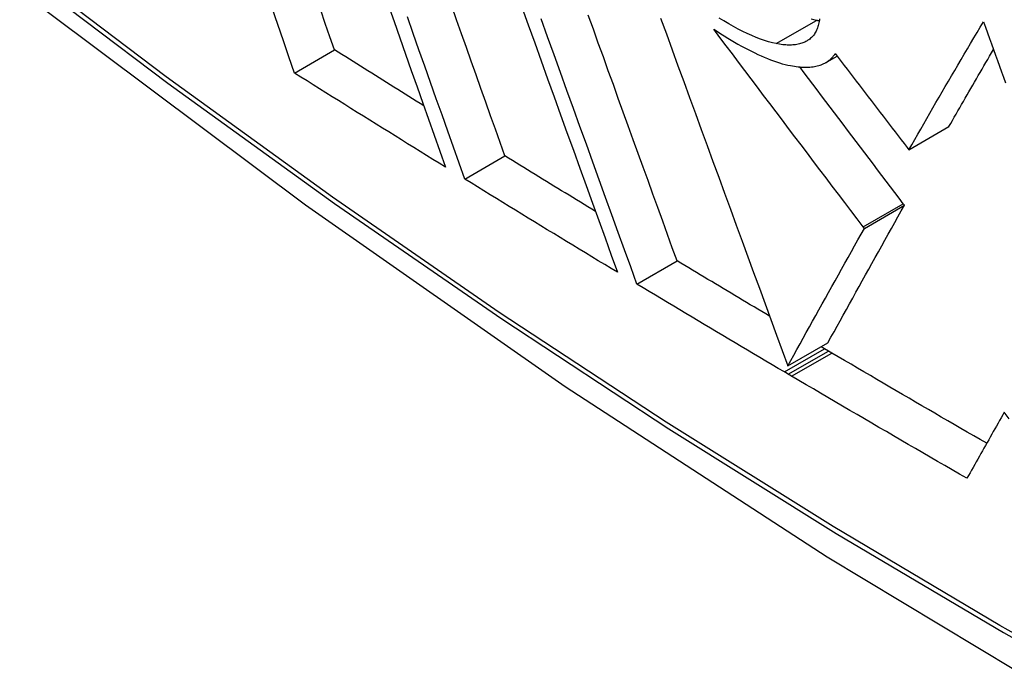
# Model space of a CAD drawing. Header units: inches. Extents: x 19 to 446, y 48 to 210.
# Tile 165 of 256: x 379.307 to 379.4516, y 190.6624 to 190.7575. Entities that reach past the tile are written whole.
import ezdxf

# ---------------------------------------------------------------- set-up
doc = ezdxf.new("R2010")
doc.units = ezdxf.units.IN
doc.header["$MEASUREMENT"] = 0
doc.layers.add('Visible Edges(ANSI)', color=7, linetype='Continuous', lineweight=25)
doc.layers.add('Visible Tangent Edges(ANSI)', color=7, linetype='Continuous', lineweight=25)

msp = doc.modelspace()

# ---------------------------------------------------------------- linework, layer by layer
at = {"layer": 'Visible Edges(ANSI)'}
for p, q in [((379.34739, 190.74967), (379.35327, 190.75306)), ((379.42541, 190.75121), (379.42707, 190.75217)), ((379.4376, 190.7384), (379.44349, 190.7418)), ((379.43734, 190.73874), (379.4376, 190.7384)), ((379.3724, 190.7341), (379.37828, 190.7375)), ((379.43107, 190.72686), (379.43696, 190.73026)), ((379.43696, 190.73026), (379.43679, 190.73049)), ((379.43107, 190.72686), (379.4309, 190.72708)), ((379.39768, 190.71869), (379.40358, 190.72209)), ((379.41983, 190.70667), (379.42573, 190.71007)), ((379.42524, 190.70918), (379.42472, 190.70949)), ((379.4258, 190.70885), (379.42524, 190.70918)), ((379.42628, 190.70856), (379.4258, 190.70885)), ((379.4199, 190.70544), (379.41934, 190.70578)), ((379.42038, 190.70516), (379.4199, 190.70544))]:
    msp.add_line(p, q, dxfattribs=at)
at = {"layer": 'Visible Edges(ANSI)', "flags": 128}
for points in [[(379.16485, 190.88663), (379.20066, 190.85248), (379.23703, 190.81971), (379.27391, 190.7884), (379.31125, 190.75858), (379.34902, 190.73032), (379.38715, 190.70366), (379.42561, 190.67865), (379.46434, 190.65535), (379.50331, 190.63379), (379.54248, 190.61404), (379.58179, 190.59613), (379.6212, 190.58012), (379.66068, 190.56606), (379.70017, 190.55399), (379.73964, 190.54398), (379.77902, 190.53608)], [(379.34739, 190.74967), (379.34657, 190.75203), (379.34575, 190.7544), (379.34493, 190.75679), (379.3441, 190.75918)], [(379.35327, 190.75306), (379.35259, 190.75501), (379.35191, 190.75697), (379.35123, 190.75893)], [(379.36115, 190.75967), (379.362, 190.75725), (379.36285, 190.75484), (379.36369, 190.75244), (379.36454, 190.75004), (379.36539, 190.74765), (379.36623, 190.74527), (379.36707, 190.74289), (379.3679, 190.74053), (379.36874, 190.73818), (379.36957, 190.73584)], [(379.37828, 190.7375), (379.37758, 190.73946), (379.37688, 190.74143), (379.37618, 190.74341), (379.37547, 190.7454), (379.37476, 190.7474), (379.37405, 190.7494), (379.37334, 190.75141), (379.37262, 190.75342), (379.37191, 190.75544), (379.37119, 190.75747), (379.37048, 190.75949)], [(379.38077, 190.75937), (379.38172, 190.75673), (379.38267, 190.75409), (379.38362, 190.75145), (379.38456, 190.74882), (379.38551, 190.74618), (379.38646, 190.74356), (379.3874, 190.74094), (379.38834, 190.73833), (379.38928, 190.73573), (379.39022, 190.73314), (379.39115, 190.73057), (379.39208, 190.728), (379.393, 190.72546), (379.39391, 190.72293), (379.39482, 190.72042)], [(379.3724, 190.7341), (379.37156, 190.73644), (379.37073, 190.73878), (379.36989, 190.74114), (379.36905, 190.74352), (379.3682, 190.7459), (379.36736, 190.74828), (379.36651, 190.75068), (379.36566, 190.75308), (379.36481, 190.75549), (379.36396, 190.75791)], [(379.39768, 190.71869), (379.39677, 190.7212), (379.39586, 190.72373), (379.39493, 190.72628), (379.394, 190.72884), (379.39307, 190.73142), (379.39213, 190.734), (379.39119, 190.7366), (379.39025, 190.73921), (379.3893, 190.74183), (379.38835, 190.74446), (379.3874, 190.74709), (379.38645, 190.74973), (379.3855, 190.75237), (379.38455, 190.75501), (379.3836, 190.75765)], [(379.40358, 190.72209), (379.40287, 190.72403), (379.40217, 190.72598), (379.40146, 190.72794), (379.40074, 190.72991), (379.40002, 190.73189), (379.3993, 190.73388), (379.39858, 190.73587), (379.39786, 190.73787), (379.39713, 190.73988), (379.3964, 190.7419), (379.39567, 190.74392), (379.39494, 190.74594), (379.39421, 190.74797), (379.39347, 190.75001), (379.39274, 190.75204), (379.392, 190.75408), (379.39127, 190.75612), (379.39053, 190.75816)], [(379.40115, 190.75772), (379.402, 190.75541), (379.40285, 190.75308), (379.4037, 190.75075), (379.40455, 190.74842), (379.40541, 190.74608), (379.40626, 190.74374), (379.40712, 190.74139), (379.40798, 190.73905), (379.40884, 190.7367), (379.40969, 190.73436), (379.41055, 190.73201), (379.41141, 190.72967), (379.41226, 190.72734), (379.41312, 190.72501), (379.41397, 190.72268), (379.41481, 190.72037), (379.41566, 190.71806), (379.4165, 190.71576), (379.41734, 190.71347), (379.41818, 190.71119), (379.41901, 190.70892), (379.41983, 190.70667)], [(379.41813, 190.75399), (379.41758, 190.75411), (379.417, 190.75427), (379.41641, 190.75445), (379.4158, 190.75466), (379.41517, 190.75491), (379.41453, 190.75518), (379.41388, 190.75547), (379.41321, 190.75579), (379.41253, 190.75614), (379.41185, 190.75651), (379.41115, 190.75691), (379.41045, 190.75732), (379.40975, 190.75775)], [(379.4245, 190.75762), (379.42447, 190.75742), (379.42444, 190.75722), (379.4244, 190.75703), (379.42436, 190.75684), (379.42431, 190.75666), (379.42425, 190.75649), (379.4242, 190.75632), (379.42413, 190.75615), (379.42406, 190.75599), (379.42399, 190.75583), (379.42391, 190.75568), (379.42382, 190.75554), (379.42373, 190.7554), (379.42363, 190.75526), (379.42353, 190.75514), (379.42342, 190.75501), (379.4233, 190.75489), (379.42318, 190.75478), (379.42306, 190.75467), (379.42292, 190.75457), (379.42278, 190.75448)], [(379.42403, 190.7574), (379.42365, 190.75748), (379.42327, 190.75757)], [(379.42445, 190.75732), (379.42444, 190.75732), (379.42442, 190.75733), (379.4244, 190.75733), (379.42438, 190.75733), (379.42437, 190.75734), (379.42435, 190.75734), (379.42433, 190.75734), (379.42431, 190.75734), (379.4243, 190.75735), (379.42428, 190.75735), (379.42426, 190.75735), (379.42424, 190.75736), (379.42423, 190.75736), (379.42421, 190.75736), (379.42419, 190.75737), (379.42417, 190.75737), (379.42416, 190.75737), (379.42414, 190.75738), (379.42412, 190.75738), (379.4241, 190.75738), (379.42409, 190.75739), (379.42407, 190.75739), (379.42405, 190.75739), (379.42403, 190.7574)], [(379.40896, 190.75612), (379.40948, 190.75578), (379.40999, 190.75545), (379.4105, 190.75512), (379.41101, 190.75481), (379.41151, 190.75451), (379.41201, 190.75421), (379.41251, 190.75392), (379.41301, 190.75364), (379.41351, 190.75338), (379.414, 190.75312), (379.41449, 190.75287), (379.41497, 190.75263), (379.41544, 190.75241), (379.41591, 190.7522), (379.41638, 190.75199), (379.41684, 190.75181), (379.41729, 190.75163), (379.41773, 190.75147), (379.41817, 190.75132), (379.4186, 190.75118), (379.41902, 190.75105), (379.41943, 190.75094), (379.41984, 190.75085), (379.42023, 190.75076)], [(379.4309, 190.72708), (379.42999, 190.72827), (379.42908, 190.72947), (379.42818, 190.73067), (379.42727, 190.73187), (379.42635, 190.73307), (379.42544, 190.73427), (379.42453, 190.73548), (379.42361, 190.73669), (379.4227, 190.7379), (379.42178, 190.73911), (379.42087, 190.74032), (379.41995, 190.74153), (379.41903, 190.74275), (379.41811, 190.74396), (379.4172, 190.74518), (379.41628, 190.7464), (379.41536, 190.74761), (379.41444, 190.74883), (379.41353, 190.75005), (379.41261, 190.75126), (379.4117, 190.75248), (379.41079, 190.75369), (379.40987, 190.75491), (379.40896, 190.75612)], [(379.4376, 190.7384), (379.43803, 190.73915), (379.43846, 190.73992), (379.4389, 190.74068), (379.43934, 190.74145), (379.43979, 190.74222), (379.44023, 190.74299), (379.44068, 190.74377), (379.44113, 190.74455), (379.44158, 190.74533), (379.44204, 190.74611), (379.44249, 190.7469), (379.44295, 190.74768), (379.44341, 190.74847), (379.44387, 190.74926), (379.44434, 190.75005), (379.4448, 190.75085), (379.44527, 190.75164), (379.44574, 190.75244), (379.44621, 190.75323), (379.44668, 190.75403), (379.44715, 190.75482), (379.44762, 190.75562), (379.4481, 190.75641), (379.44857, 190.75721)], [(379.44857, 190.75721), (379.44887, 190.75639), (379.44916, 190.75558), (379.44945, 190.75476), (379.44974, 190.75395), (379.45003, 190.75313), (379.45033, 190.75231), (379.45062, 190.7515), (379.45091, 190.75068), (379.4512, 190.74986), (379.4515, 190.74905), (379.45179, 190.74823)], [(379.42278, 190.75448), (379.42265, 190.75439), (379.4225, 190.75431), (379.42235, 190.75423), (379.4222, 190.75416), (379.42204, 190.7541), (379.42187, 190.75404), (379.42171, 190.75399), (379.42153, 190.75394), (379.42135, 190.7539), (379.42117, 190.75387), (379.42098, 190.75384), (379.42079, 190.75382), (379.42059, 190.7538), (379.42039, 190.75379), (379.42018, 190.75378), (379.41997, 190.75378), (379.41975, 190.75379), (379.41953, 190.7538), (379.41931, 190.75382), (379.41908, 190.75384), (379.41885, 190.75387), (379.41862, 190.75391), (379.41838, 190.75395), (379.41813, 190.75399)], [(379.36637, 190.74487), (379.36582, 190.74521), (379.36527, 190.74555), (379.36473, 190.74589), (379.36418, 190.74623), (379.36363, 190.74657), (379.36309, 190.74692), (379.36254, 190.74726), (379.36199, 190.7476), (379.36145, 190.74794), (379.3609, 190.74828), (379.36035, 190.74862), (379.35981, 190.74896), (379.35926, 190.7493), (379.35872, 190.74965), (379.35817, 190.74999), (379.35763, 190.75033), (379.35708, 190.75067), (379.35654, 190.75101), (379.35599, 190.75135), (379.35545, 190.7517), (379.3549, 190.75204), (379.35436, 190.75238), (379.35381, 190.75272), (379.35327, 190.75306)], [(379.44349, 190.7418), (379.44376, 190.74226), (379.44402, 190.74272), (379.44428, 190.74318), (379.44455, 190.74365), (379.44482, 190.74411), (379.44508, 190.74458), (379.44535, 190.74505), (379.44562, 190.74551), (379.44589, 190.74598), (379.44616, 190.74645), (379.44643, 190.74692), (379.44671, 190.7474), (379.44698, 190.74787), (379.44725, 190.74834), (379.44753, 190.74882), (379.4478, 190.7493), (379.44808, 190.74977), (379.44836, 190.75025), (379.44864, 190.75073), (379.44891, 190.75121), (379.44919, 190.75168), (379.44947, 190.75216), (379.44975, 190.75264), (379.45004, 190.75313)], [(379.42561, 190.75134), (379.42567, 190.75138), (379.42573, 190.75142), (379.42579, 190.75146), (379.42585, 190.7515), (379.4259, 190.75154), (379.42596, 190.75159), (379.42601, 190.75163), (379.42606, 190.75168), (379.42612, 190.75172), (379.42617, 190.75177), (379.42622, 190.75182), (379.42627, 190.75187), (379.42631, 190.75192), (379.42636, 190.75197), (379.42641, 190.75202), (379.42646, 190.75207), (379.4265, 190.75213), (379.42654, 190.75218), (379.42659, 190.75224), (379.42663, 190.75229), (379.42667, 190.75235), (379.42671, 190.75241), (379.42675, 190.75247), (379.42679, 190.75252)], [(379.42679, 190.75252), (379.42723, 190.75195), (379.42767, 190.75137), (379.42811, 190.7508), (379.42855, 190.75022), (379.42899, 190.74965), (379.42943, 190.74907), (379.42987, 190.74849), (379.43031, 190.74792), (379.43075, 190.74734), (379.43119, 190.74677), (379.43163, 190.74619), (379.43207, 190.74562), (379.43251, 190.74504), (379.43295, 190.74447), (379.43339, 190.74389), (379.43383, 190.74332), (379.43427, 190.74274), (379.43471, 190.74217), (379.43515, 190.7416), (379.43559, 190.74102), (379.43602, 190.74045), (379.43646, 190.73988), (379.4369, 190.73931), (379.43734, 190.73874)], [(379.42023, 190.75076), (379.42052, 190.75071), (379.42079, 190.75067), (379.42107, 190.75063), (379.42133, 190.75059), (379.4216, 190.75057), (379.42185, 190.75055), (379.42211, 190.75053), (379.42236, 190.75053), (379.4226, 190.75053), (379.42284, 190.75053), (379.42307, 190.75055), (379.4233, 190.75057), (379.42353, 190.7506), (379.42374, 190.75063), (379.42396, 190.75067), (379.42416, 190.75072), (379.42437, 190.75077), (379.42456, 190.75083), (379.42475, 190.7509), (379.42494, 190.75097), (379.42511, 190.75106), (379.42529, 190.75114), (379.42545, 190.75124), (379.42561, 190.75134)], [(379.43679, 190.73049), (379.43617, 190.73131), (379.43554, 190.73214), (379.43491, 190.73297), (379.43428, 190.7338), (379.43365, 190.73463), (379.43302, 190.73546), (379.43239, 190.73629), (379.43176, 190.73713), (379.43113, 190.73796), (379.43049, 190.7388), (379.42986, 190.73964), (379.42922, 190.74047), (379.42859, 190.74131), (379.42796, 190.74215), (379.42732, 190.74299), (379.42669, 190.74383), (379.42605, 190.74467), (379.42541, 190.74551), (379.42478, 190.74635), (379.42414, 190.7472), (379.42351, 190.74804), (379.42287, 190.74888), (379.42224, 190.74972), (379.4216, 190.75057)], [(379.36957, 190.73584), (379.36864, 190.73642), (379.36771, 190.73699), (379.36678, 190.73757), (379.36586, 190.73814), (379.36493, 190.73872), (379.364, 190.73929), (379.36308, 190.73987), (379.36215, 190.74044), (379.36122, 190.74102), (379.3603, 190.74159), (379.35938, 190.74217), (379.35845, 190.74274), (379.35753, 190.74332), (379.3566, 190.7439), (379.35568, 190.74447), (379.35476, 190.74505), (379.35384, 190.74563), (379.35292, 190.7462), (379.35199, 190.74678), (379.35107, 190.74736), (379.35015, 190.74794), (379.34923, 190.74852), (379.34831, 190.74909), (379.34739, 190.74967)], [(379.39159, 190.72935), (379.39103, 190.72969), (379.39048, 190.73003), (379.38992, 190.73036), (379.38937, 190.7307), (379.38881, 190.73104), (379.38826, 190.73138), (379.3877, 190.73172), (379.38715, 190.73206), (379.38659, 190.7324), (379.38604, 190.73274), (379.38548, 190.73308), (379.38493, 190.73342), (379.38437, 190.73376), (379.38382, 190.7341), (379.38326, 190.73443), (379.38271, 190.73477), (379.38216, 190.73511), (379.3816, 190.73545), (379.38105, 190.73579), (379.38049, 190.73613), (379.37994, 190.73648), (379.37939, 190.73682), (379.37883, 190.73716), (379.37828, 190.7375)], [(379.39482, 190.72042), (379.39388, 190.72098), (379.39294, 190.72155), (379.392, 190.72212), (379.39107, 190.72269), (379.39013, 190.72326), (379.38919, 190.72382), (379.38825, 190.72439), (379.38732, 190.72496), (379.38638, 190.72553), (379.38545, 190.7261), (379.38451, 190.72667), (379.38358, 190.72724), (379.38264, 190.72781), (379.38171, 190.72838), (379.38077, 190.72895), (379.37984, 190.72952), (379.37891, 190.7301), (379.37798, 190.73067), (379.37705, 190.73124), (379.37612, 190.73181), (379.37518, 190.73238), (379.37425, 190.73295), (379.37332, 190.73353), (379.3724, 190.7341)], [(379.42573, 190.71007), (379.42617, 190.71087), (379.42662, 190.71168), (379.42707, 190.71249), (379.42752, 190.71331), (379.42798, 190.71413), (379.42844, 190.71496), (379.4289, 190.7158), (379.42936, 190.71663), (379.42983, 190.71748), (379.4303, 190.71832), (379.43077, 190.71917), (379.43124, 190.72002), (379.43172, 190.72087), (379.43219, 190.72173), (379.43267, 190.72258), (379.43315, 190.72344), (379.43363, 190.7243), (379.4341, 190.72515), (379.43458, 190.72601), (379.43506, 190.72686), (379.43554, 190.72772), (379.43601, 190.72857), (379.43649, 190.72942), (379.43696, 190.73026)], [(379.41983, 190.70667), (379.42027, 190.70747), (379.42072, 190.70827), (379.42117, 190.70908), (379.42162, 190.7099), (379.42208, 190.71073), (379.42254, 190.71155), (379.423, 190.71239), (379.42346, 190.71323), (379.42393, 190.71407), (379.4244, 190.71491), (379.42487, 190.71576), (379.42534, 190.71661), (379.42582, 190.71747), (379.42629, 190.71832), (379.42677, 190.71918), (379.42725, 190.72003), (379.42773, 190.72089), (379.4282, 190.72175), (379.42868, 190.7226), (379.42916, 190.72346), (379.42964, 190.72431), (379.43012, 190.72516), (379.43059, 190.72601), (379.43107, 190.72686)], [(379.41716, 190.71397), (379.41659, 190.7143), (379.41602, 190.71464), (379.41545, 190.71498), (379.41489, 190.71532), (379.41432, 190.71565), (379.41375, 190.71599), (379.41319, 190.71633), (379.41262, 190.71667), (379.41205, 190.71701), (379.41149, 190.71735), (379.41092, 190.71768), (379.41035, 190.71802), (379.40979, 190.71836), (379.40922, 190.7187), (379.40866, 190.71904), (379.40809, 190.71938), (379.40753, 190.71972), (379.40696, 190.72006), (379.4064, 190.7204), (379.40583, 190.72073), (379.40527, 190.72107), (379.4047, 190.72141), (379.40414, 190.72175), (379.40358, 190.72209)], [(379.41934, 190.70578), (379.41843, 190.70631), (379.41752, 190.70685), (379.41662, 190.70738), (379.41571, 190.70792), (379.41481, 190.70846), (379.4139, 190.70899), (379.41299, 190.70953), (379.41209, 190.71007), (379.41119, 190.71061), (379.41028, 190.71114), (379.40938, 190.71168), (379.40848, 190.71222), (379.40757, 190.71276), (379.40667, 190.7133), (379.40577, 190.71383), (379.40487, 190.71437), (379.40397, 190.71491), (379.40307, 190.71545), (379.40217, 190.71599), (379.40127, 190.71653), (379.40038, 190.71707), (379.39948, 190.71761), (379.39858, 190.71815), (379.39768, 190.71869)], [(379.44904, 190.6953), (379.44808, 190.69585), (379.44713, 190.6964), (379.44618, 190.69695), (379.44523, 190.6975), (379.44427, 190.69805), (379.44332, 190.69861), (379.44237, 190.69916), (379.44142, 190.69971), (379.44047, 190.70026), (379.43952, 190.70081), (379.43858, 190.70136), (379.43763, 190.70192), (379.43668, 190.70247), (379.43573, 190.70302), (379.43479, 190.70357), (379.43384, 190.70413), (379.43289, 190.70468), (379.43195, 190.70524), (379.431, 190.70579), (379.43006, 190.70634), (379.42911, 190.7069), (379.42817, 190.70745), (379.42722, 190.70801), (379.42628, 190.70856)], [(379.44614, 190.69017), (379.44506, 190.69079), (379.44398, 190.69141), (379.44291, 190.69203), (379.44183, 190.69265), (379.44075, 190.69328), (379.43967, 190.6939), (379.4386, 190.69452), (379.43752, 190.69514), (379.43644, 190.69577), (379.43537, 190.69639), (379.4343, 190.69702), (379.43322, 190.69764), (379.43215, 190.69827), (379.43108, 190.69889), (379.43, 190.69952), (379.42893, 190.70014), (379.42786, 190.70077), (379.42679, 190.7014), (379.42572, 190.70202), (379.42465, 190.70265), (379.42358, 190.70328), (379.42252, 190.7039), (379.42145, 190.70453), (379.42038, 190.70516)], [(379.45162, 190.69987), (379.45139, 190.69946), (379.45116, 190.69906), (379.45093, 190.69865), (379.4507, 190.69825), (379.45047, 190.69784), (379.45024, 190.69744), (379.45001, 190.69703), (379.44978, 190.69663), (379.44955, 190.69622), (379.44933, 190.69581), (379.4491, 190.69541), (379.44887, 190.695), (379.44864, 190.6946), (379.44841, 190.6942), (379.44818, 190.69379), (379.44796, 190.69339), (379.44773, 190.69298), (379.4475, 190.69258), (379.44727, 190.69218), (379.44705, 190.69177), (379.44682, 190.69137), (379.4466, 190.69097), (379.44637, 190.69057), (379.44614, 190.69017)], [(379.45235, 190.69892), (379.45162, 190.69987)]]:
    msp.add_lwpolyline(points, dxfattribs=at)
at = {"layer": 'Visible Tangent Edges(ANSI)'}
for p, q in [((379.41813, 190.75399), (379.42403, 190.7574)), ((379.42561, 190.75134), (379.42706, 190.75217)), ((379.4309, 190.72708), (379.43679, 190.73049)), ((379.41934, 190.70578), (379.42524, 190.70918)), ((379.4199, 190.70544), (379.4258, 190.70885)), ((379.42038, 190.70516), (379.42628, 190.70856))]:
    msp.add_line(p, q, dxfattribs=at)
at = {"layer": 'Visible Tangent Edges(ANSI)', "flags": 128}
for points in [[(379.69254, 190.56871), (379.66895, 190.57487), (379.64519, 190.58189), (379.62127, 190.58977), (379.59722, 190.59851), (379.57304, 190.6081), (379.54875, 190.61854), (379.52437, 190.62982), (379.49992, 190.64192), (379.47545, 190.65484), (379.45096, 190.66856), (379.42647, 190.68308), (379.40196, 190.69841), (379.37746, 190.71453), (379.35297, 190.73145), (379.32855, 190.74913), (379.30421, 190.76755), (379.27999, 190.7867), (379.25591, 190.80655), (379.23202, 190.82707), (379.20832, 190.84825), (379.18486, 190.87003), (379.16165, 190.89241)], [(379.16146, 190.89162), (379.18474, 190.86921), (379.20827, 190.8474), (379.23203, 190.82621), (379.25599, 190.80568), (379.28012, 190.78581), (379.3044, 190.76665), (379.3288, 190.74821), (379.35328, 190.73051), (379.37782, 190.71358), (379.40238, 190.69743), (379.42694, 190.68208), (379.45149, 190.66753), (379.47604, 190.65377), (379.50058, 190.64081), (379.5251, 190.62865), (379.54956, 190.61731), (379.57393, 190.60681), (379.59819, 190.59715), (379.62234, 190.58834), (379.64636, 190.58038), (379.67022, 190.57329), (379.69391, 190.56705)]]:
    msp.add_lwpolyline(points, dxfattribs=at)
at = {"layer": 'Visible Tangent Edges(ANSI)'}
msp.add_ellipse((379.40612, 191.09267), major_axis=(-0.17318, 0.29996), ratio=0.57735, start_param=5.05527, end_param=10.652693, dxfattribs=at)
msp.add_ellipse((379.40671, 191.09301), major_axis=(-0.17111, 0.29637), ratio=0.57735, dxfattribs=at)

doc.saveas('drawing.dxf')
